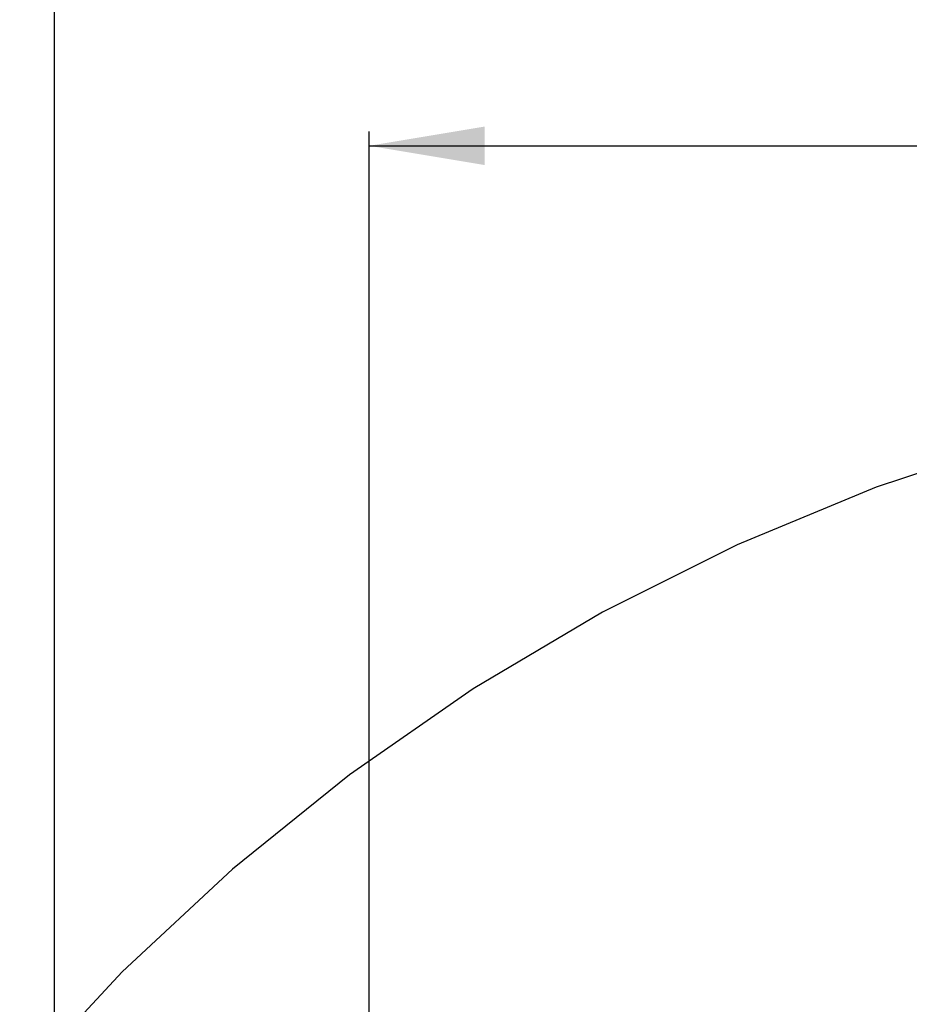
# Model space of a CAD drawing. Header units: millimetres. Extents: x -1 to 131, y 28 to 92.
# Tile 15 of 41: x 99.16 to 106.86, y 61.5 to 70.03. Entities that reach past the tile are written whole.
import ezdxf

# ---------------------------------------------------------------- set-up
doc = ezdxf.new("R2010")
doc.units = ezdxf.units.MM
doc.header["$LTSCALE"] = 1.21
doc.header["$MEASUREMENT"] = 0
doc.header["$PDMODE"] = 3
doc.header["$PDSIZE"] = 0.3125
doc.layers.get('0').update_dxf_attribs({"linetype": 'CONTINUOUS'})
doc.layers.get('DEFPOINTS').update_dxf_attribs({"linetype": 'CONTINUOUS'})
doc.layers.add('Dim', color=3, linetype='CONTINUOUS', lineweight=25)
doc.styles.get("Standard").update_dxf_attribs({"font": 'txt', "width": 0.8})
doc.dimstyles.get("Standard").update_dxf_attribs({"dimtxt": 0.15625, "dimasz": 0.1875, "dimexe": 0.125, "dimexo": 0.0625, "dimgap": 0.09, "dimtad": 0, "dimtih": 1, "dimtoh": 1, "dimzin": 4, "dimdsep": 46, "dimtxsty": 'Standard', "dimblk": '_FILLED', "dimblk1": '_FILLED', "dimblk2": '_FILLED', "dimcen": 0.09, "dimazin": 1, "dimtp": 0.01, "dimtm": 0.01, "dimtfac": 1, "dimtofl": 0, "dimtmove": 0, "dimatfit": 3, "dimldrblk": '_FILLED', "dimfxl": 1, "dimtolj": 1, "dimtzin": 4, "dimarcsym": 0})

# ---------------------------------------------------------------- blocks, each defined once
blk = doc.blocks.new('_FILLED')
at = {"color": 0, "linetype": 'ByBlock'}
blk.add_solid([(0, 0), (-1, 0.1667), (-1, -0.1667)], dxfattribs=at)
blk = doc.blocks.new('*D24')
at = {"color": 0, "linetype": 'ByBlock', "lineweight": -2}
for p, q in [((102.1848, 59.1277), (102.1848, 69.0592)), ((123.7348, 59.1277), (123.7348, 69.0592)), ((102.1848, 68.9342), (111.4032, 68.9342)), ((123.7348, 68.9342), (114.5165, 68.9342))]:
    blk.add_line(p, q, dxfattribs=at)
at = {"layer": 'DEFPOINTS', "color": 0, "linetype": 'ByBlock'}
for p in [(102.1848, 59.0652), (123.7348, 59.0652)]:
    blk.add_point(p, dxfattribs=at)
at = {"color": 0, "linetype": 'ByBlock', "lineweight": -2, "rotation": 180}
blk.add_blockref('_FILLED', (102.1848, 68.9342), dxfattribs=at)
at = {"color": 0, "linetype": 'ByBlock', "lineweight": -2}
blk.add_blockref('_FILLED', (123.7348, 68.9342), dxfattribs=at)
at = {"color": 0, "linetype": 'ByBlock', "lineweight": -2, "insert": (112.9598, 68.9342), "char_height": 1, "attachment_point": 5}
blk.add_mtext('\\A1;21.55', dxfattribs=at)
blk = doc.blocks.new('*D25')
at = {"color": 0, "linetype": 'ByBlock', "lineweight": -2}
for p, q in [((99.4598, 55.5277), (99.4598, 71.01)), ((126.4597, 55.5277), (126.4597, 71.01)), ((99.4598, 70.885), (111.4031, 70.885)), ((126.4597, 70.885), (114.5164, 70.885))]:
    blk.add_line(p, q, dxfattribs=at)
at = {"layer": 'DEFPOINTS', "color": 0, "linetype": 'ByBlock'}
for p in [(99.4598, 55.4652), (126.4597, 55.4652)]:
    blk.add_point(p, dxfattribs=at)
at = {"color": 0, "linetype": 'ByBlock', "lineweight": -2, "rotation": 180}
blk.add_blockref('_FILLED', (99.4598, 70.885), dxfattribs=at)
at = {"color": 0, "linetype": 'ByBlock', "lineweight": -2}
blk.add_blockref('_FILLED', (126.4597, 70.885), dxfattribs=at)
at = {"color": 0, "linetype": 'ByBlock', "lineweight": -2, "insert": (112.9597, 70.885), "char_height": 1, "attachment_point": 5}
blk.add_mtext('\\A1;27.00', dxfattribs=at)

msp = doc.modelspace()

# ---------------------------------------------------------------- linework, layer by layer
at = {"color": 7, "linetype": 'Continuous'}
for p, q in [((107.8133, 66.3895), (106.5764, 65.9778)), ((106.5764, 65.9778), (105.372, 65.4789)), ((105.372, 65.4789), (104.2063, 64.8954)), ((104.2063, 64.8954), (103.0852, 64.2302)), ((103.0852, 64.2302), (102.0144, 63.4867)), ((102.0144, 63.4867), (100.9994, 62.6688)), ((100.9994, 62.6688), (100.0453, 61.7805)), ((100.0453, 61.7805), (99.157, 60.8264))]:
    msp.add_line(p, q, dxfattribs=at)

# ---------------------------------------------------------------- dimensions: what is measured, and where the dimension line sits
at = {"layer": 'Dim'}
for base, p1, p2, picture, middle in [((126.4597, 70.885), (99.4598, 55.4652), (126.4597, 55.4652), '*D25', (112.9597, 70.885)), ((123.7348, 68.9342), (102.1848, 59.0652), (123.7348, 59.0652), '*D24', (112.9598, 68.9342))]:
    dim = msp.add_linear_dim(base=base, p1=p1, p2=p2, dimstyle='Standard', override={"dimtxt": 1, "dimasz": 1, "dimtih": 0, "dimtoh": 0, "dimzin": 0, "dimcen": 0.198, "dimadec": 0, "dimazin": 0, "dimtp": 0, "dimtm": 0, "dimtdec": 4, "dimtzin": 0}, dxfattribs=at)
    dim.commit()
    dim.dimension.update_dxf_attribs({"geometry": picture, "text_midpoint": middle})

doc.saveas('drawing.dxf')
